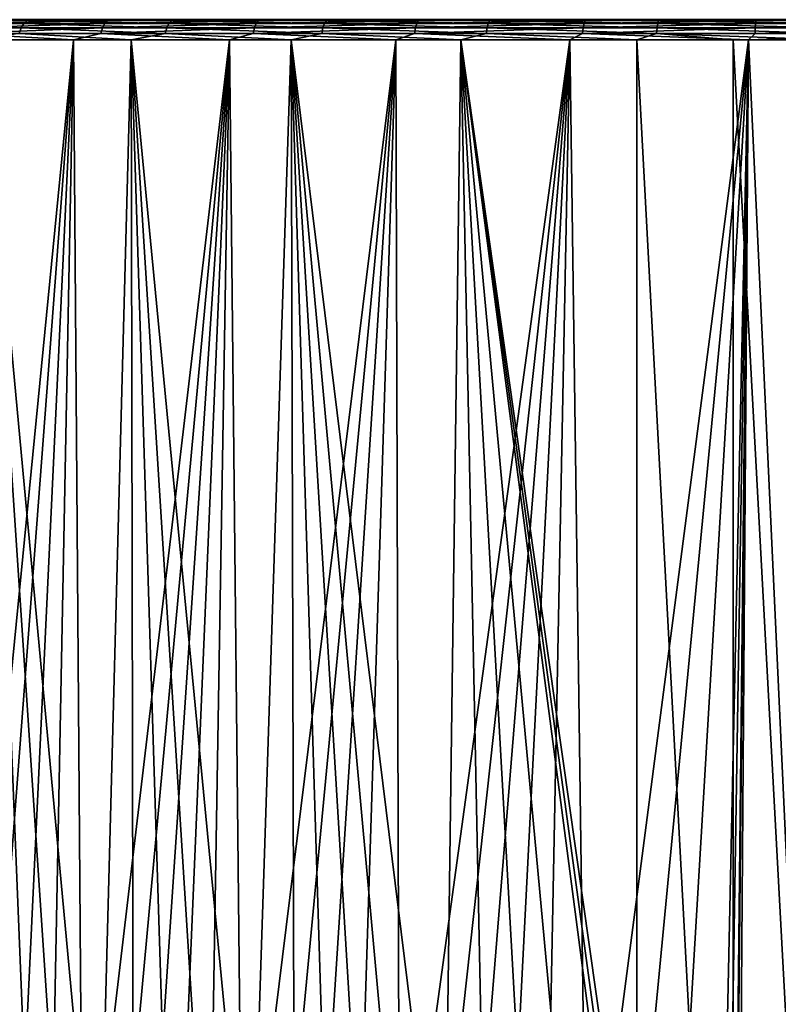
# Model space of a CAD drawing. Header units: metres. Extents: x -155 to 33, y -152 to 27.
# Tile 82 of 133: x -13 to -2, y -126 to -112. Entities that reach past the tile are written whole.
import ezdxf

# ---------------------------------------------------------------- set-up
doc = ezdxf.new("R2010")
doc.units = ezdxf.units.M
doc.layers.add('solid_12_401_042_XXX', color=7, linetype='CONTINUOUS')

msp = doc.modelspace()

# ---------------------------------------------------------------- linework, layer by layer
at = {"layer": 'solid_12_401_042_XXX'}
for points in [[(-14.775807, -111.6745, 15.552565), (-12.793523, -111.6745, 17.218513), (-14.730093, -111.608032, 15.504401)], [(-12.818905, -111.75824, 17.25271), (-12.793523, -111.6745, 17.218513), (-14.775807, -111.6745, 15.552565)], [(-14.730093, -111.608032, 15.504401), (-12.753947, -111.608032, 17.16519), (-14.672467, -111.565361, 15.443688)], [(-12.793523, -111.6745, 17.218513), (-12.753947, -111.608032, 17.16519), (-14.730093, -111.608032, 15.504401)], [(-14.672467, -111.565361, 15.443688), (-12.70406, -111.565361, 17.097975), (-13.052608, -111.550682, 16.716196)], [(-12.753947, -111.608032, 17.16519), (-12.70406, -111.565361, 17.097975), (-14.672467, -111.565361, 15.443688)], [(-13.57816, -111.565361, -16.413158), (-13.984177, -111.550682, -15.945839), (-11.874881, -111.550682, -17.571457)], [(-11.604832, -111.75824, -18.090725), (-13.700917, -111.75824, -16.561699), (-11.581856, -111.6745, -18.054865)], [(-13.700917, -111.75824, -16.561699), (-13.673786, -111.6745, -16.52887), (-11.581856, -111.6745, -18.054865)], [(-11.581856, -111.6745, -18.054865), (-13.673786, -111.6745, -16.52887), (-11.546033, -111.608032, -17.998953)], [(-13.673786, -111.6745, -16.52887), (-13.631485, -111.608032, -16.477684), (-11.546033, -111.608032, -17.998953)], [(-13.631485, -111.608032, -16.477684), (-13.57816, -111.565361, -16.413158), (-11.500875, -111.565361, -17.928473)], [(-11.546033, -111.608032, -17.998953), (-13.631485, -111.608032, -16.477684), (-11.500875, -111.565361, -17.928473)], [(-11.500875, -111.565361, -17.928473), (-13.57816, -111.565361, -16.413158), (-11.874881, -111.550682, -17.571457)], [(-12.70406, -111.565361, 17.097975), (-10.854042, -111.550682, 18.218966), (-13.052608, -111.550682, 16.716196)], [(-12.818905, -111.75824, 17.25271), (-10.645958, -111.75824, 18.670385), (-12.793523, -111.6745, 17.218513)], [(-12.793523, -111.6745, 17.218513), (-10.624883, -111.6745, 18.633375), (-12.753947, -111.608032, 17.16519)], [(-10.645958, -111.75824, 18.670385), (-10.624883, -111.6745, 18.633375), (-12.793523, -111.6745, 17.218513)], [(-12.753947, -111.608032, 17.16519), (-10.592023, -111.608032, 18.575672), (-12.70406, -111.565361, 17.097975)], [(-10.624883, -111.6745, 18.633375), (-10.592023, -111.608032, 18.575672), (-12.753947, -111.608032, 17.16519)], [(-12.70406, -111.565361, 17.097975), (-10.550601, -111.565361, 18.502934), (-10.854042, -111.550682, 18.218966)], [(-10.592023, -111.608032, 18.575672), (-10.550601, -111.565361, 18.502934), (-12.70406, -111.565361, 17.097975)], [(-11.500875, -111.565361, -17.928473), (-11.874881, -111.550682, -17.571457), (-9.578384, -111.550682, -18.919828)], [(-9.339725, -111.75824, -19.355947), (-11.604832, -111.75824, -18.090725), (-9.321239, -111.6745, -19.317581)], [(-11.604832, -111.75824, -18.090725), (-11.581856, -111.6745, -18.054865), (-9.321239, -111.6745, -19.317581)], [(-9.321239, -111.6745, -19.317581), (-11.581856, -111.6745, -18.054865), (-9.292417, -111.608032, -19.257759)], [(-11.581856, -111.6745, -18.054865), (-11.546033, -111.608032, -17.998953), (-9.292417, -111.608032, -19.257759)], [(-9.292417, -111.608032, -19.257759), (-11.546033, -111.608032, -17.998953), (-9.256083, -111.565361, -19.182348)], [(-11.546033, -111.608032, -17.998953), (-11.500875, -111.565361, -17.928473), (-9.256083, -111.565361, -19.182348)], [(-9.256083, -111.565361, -19.182348), (-11.500875, -111.565361, -17.928473), (-9.578384, -111.550682, -18.919828)], [(-10.550601, -111.565361, 18.502934), (-8.484298, -111.550682, 19.434315), (-10.854042, -111.550682, 18.218966)], [(-10.645958, -111.75824, 18.670385), (-8.317972, -111.75824, 19.815802), (-10.624883, -111.6745, 18.633375)], [(-10.624883, -111.6745, 18.633375), (-8.301512, -111.6745, 19.776524), (-10.592023, -111.608032, 18.575672)], [(-8.317972, -111.75824, 19.815802), (-8.301512, -111.6745, 19.776524), (-10.624883, -111.6745, 18.633375)], [(-10.592023, -111.608032, 18.575672), (-8.275847, -111.608032, 19.715279), (-10.550601, -111.565361, 18.502934)], [(-8.301512, -111.6745, 19.776524), (-8.275847, -111.608032, 19.715279), (-10.592023, -111.608032, 18.575672)], [(-10.550601, -111.565361, 18.502934), (-8.243495, -111.565361, 19.638077), (-8.484298, -111.550682, 19.434315)], [(-8.275847, -111.608032, 19.715279), (-8.243495, -111.565361, 19.638077), (-10.550601, -111.565361, 18.502934)], [(-9.256083, -111.565361, -19.182348), (-9.578384, -111.550682, -18.919828), (-7.130824, -111.550682, -19.969713)], [(-9.339725, -111.75824, -19.355947), (-9.321239, -111.6745, -19.317581), (-6.924902, -111.6745, -20.298603)], [(-6.938628, -111.75824, -20.338919), (-9.339725, -111.75824, -19.355947), (-6.924902, -111.6745, -20.298603)], [(-6.924902, -111.6745, -20.298603), (-9.321239, -111.6745, -19.317581), (-6.9035, -111.608032, -20.235743)], [(-9.321239, -111.6745, -19.317581), (-9.292417, -111.608032, -19.257759), (-6.9035, -111.608032, -20.235743)], [(-6.9035, -111.608032, -20.235743), (-9.292417, -111.608032, -19.257759), (-6.876522, -111.565361, -20.156502)], [(-9.292417, -111.608032, -19.257759), (-9.256083, -111.565361, -19.182348), (-6.876522, -111.565361, -20.156502)], [(-6.876522, -111.565361, -20.156502), (-9.256083, -111.565361, -19.182348), (-7.130824, -111.550682, -19.969713)], [(-8.243495, -111.565361, 19.638077), (-5.981372, -111.550682, 20.342785), (-8.484298, -111.550682, 19.434315)], [(-8.317972, -111.75824, 19.815802), (-5.868896, -111.75824, 20.67226), (-8.301512, -111.6745, 19.776524)], [(-8.301512, -111.6745, 19.776524), (-5.85729, -111.6745, 20.631283), (-8.275847, -111.608032, 19.715279)], [(-5.868896, -111.75824, 20.67226), (-5.85729, -111.6745, 20.631283), (-8.301512, -111.6745, 19.776524)], [(-8.275847, -111.608032, 19.715279), (-5.839195, -111.608032, 20.567392), (-8.243495, -111.565361, 19.638077)], [(-5.85729, -111.6745, 20.631283), (-5.839195, -111.608032, 20.567392), (-8.275847, -111.608032, 19.715279)], [(-8.243495, -111.565361, 19.638077), (-5.816384, -111.565361, 20.486855), (-5.981372, -111.550682, 20.342785)], [(-5.839195, -111.608032, 20.567392), (-5.816384, -111.565361, 20.486855), (-8.243495, -111.565361, 19.638077)], [(-6.876522, -111.565361, -20.156502), (-7.130824, -111.550682, -19.969713), (-4.571455, -111.550682, -20.704302)], [(-6.938628, -111.75824, -20.338919), (-6.924902, -111.6745, -20.298603), (-4.427787, -111.6745, -20.983625)], [(-4.436553, -111.75824, -21.025301), (-6.938628, -111.75824, -20.338919), (-4.427787, -111.6745, -20.983625)], [(-4.427787, -111.6745, -20.983625), (-6.924902, -111.6745, -20.298603), (-4.414118, -111.608032, -20.918642)], [(-6.924902, -111.6745, -20.298603), (-6.9035, -111.608032, -20.235743), (-4.414118, -111.608032, -20.918642)], [(-4.414118, -111.608032, -20.918642), (-6.9035, -111.608032, -20.235743), (-4.396888, -111.565361, -20.836729)], [(-6.9035, -111.608032, -20.235743), (-6.876522, -111.565361, -20.156502), (-4.396888, -111.565361, -20.836729)], [(-4.396888, -111.565361, -20.836729), (-6.876522, -111.565361, -20.156502), (-4.571455, -111.550682, -20.704302)], [(-5.816384, -111.565361, 20.486855), (-3.383361, -111.550682, 20.930557), (-5.981372, -111.550682, 20.342785)], [(-5.868896, -111.75824, 20.67226), (-3.334441, -111.75824, 21.22727), (-5.85729, -111.6745, 20.631283)], [(-5.85729, -111.6745, 20.631283), (-3.327859, -111.6745, 21.185194), (-5.839195, -111.608032, 20.567392)], [(-3.334441, -111.75824, 21.22727), (-3.327859, -111.6745, 21.185194), (-5.85729, -111.6745, 20.631283)], [(-5.839195, -111.608032, 20.567392), (-3.317597, -111.608032, 21.119587), (-5.816384, -111.565361, 20.486855)], [(-3.327859, -111.6745, 21.185194), (-3.317597, -111.608032, 21.119587), (-5.839195, -111.608032, 20.567392)], [(-5.816384, -111.565361, 20.486855), (-3.30466, -111.565361, 21.036886), (-3.383361, -111.550682, 20.930557)], [(-3.317597, -111.608032, 21.119587), (-3.30466, -111.565361, 21.036886), (-5.816384, -111.565361, 20.486855)], [(-4.396888, -111.565361, -20.836729), (-4.571455, -111.550682, -20.704302), (-1.93922, -111.550682, -21.112423)], [(-1.869988, -111.75824, -21.405087), (-4.436553, -111.75824, -21.025301), (-1.866309, -111.6745, -21.362658)], [(-4.436553, -111.75824, -21.025301), (-4.427787, -111.6745, -20.983625), (-1.866309, -111.6745, -21.362658)], [(-1.866309, -111.6745, -21.362658), (-4.427787, -111.6745, -20.983625), (-1.860572, -111.608032, -21.296503)], [(-4.427787, -111.6745, -20.983625), (-4.414118, -111.608032, -20.918642), (-1.860572, -111.608032, -21.296503)], [(-1.860572, -111.608032, -21.296503), (-4.414118, -111.608032, -20.918642), (-1.853341, -111.565361, -21.213108)], [(-4.414118, -111.608032, -20.918642), (-4.396888, -111.565361, -20.836729), (-1.853341, -111.565361, -21.213108)], [(-1.853341, -111.565361, -21.213108), (-4.396888, -111.565361, -20.836729), (-1.93922, -111.550682, -21.112423)], [(-0.744951, -111.565361, 21.280153), (-0.741768, -111.550682, 21.187504), (-3.383361, -111.550682, 20.930557)], [(-3.30466, -111.565361, 21.036886), (-0.744951, -111.565361, 21.280153), (-3.383361, -111.550682, 20.930557)], [(-3.334441, -111.75824, 21.22727), (-0.751566, -111.75824, 21.47274), (-3.327859, -111.6745, 21.185194)], [(-3.327859, -111.6745, 21.185194), (-0.750104, -111.6745, 21.430176), (-3.317597, -111.608032, 21.119587)], [(-0.751566, -111.75824, 21.47274), (-0.750104, -111.6745, 21.430176), (-3.327859, -111.6745, 21.185194)], [(-3.317597, -111.608032, 21.119587), (-0.747825, -111.608032, 21.363811), (-3.30466, -111.565361, 21.036886)], [(-0.750104, -111.6745, 21.430176), (-0.747825, -111.608032, 21.363811), (-3.317597, -111.608032, 21.119587)], [(-0.747825, -111.608032, 21.363811), (-0.744951, -111.565361, 21.280153), (-3.30466, -111.565361, 21.036886)], [(-1.853341, -111.565361, -21.213108), (-1.93922, -111.550682, -21.112423), (0.713845, -111.550682, -21.187504)], [(-1.869988, -111.75824, -21.405087), (0.722181, -111.6745, -21.430176), (0.723643, -111.75824, -21.47274)], [(-1.869988, -111.75824, -21.405087), (-1.866309, -111.6745, -21.362658), (0.722181, -111.6745, -21.430176)], [(-1.866309, -111.6745, -21.362658), (0.719901, -111.608032, -21.363811), (0.722181, -111.6745, -21.430176)], [(-1.866309, -111.6745, -21.362658), (-1.860572, -111.608032, -21.296503), (0.719901, -111.608032, -21.363811)], [(-1.860572, -111.608032, -21.296503), (0.717027, -111.565361, -21.280153), (0.719901, -111.608032, -21.363811)], [(-1.860572, -111.608032, -21.296503), (-1.853341, -111.565361, -21.213108), (0.717027, -111.565361, -21.280153)], [(-1.853341, -111.565361, -21.213108), (0.713845, -111.550682, -21.187504), (0.717027, -111.565361, -21.280153)], [(-13.700917, -111.75824, -16.561699), (-12.013566, -111.850677, -17.839828), (-14.148838, -111.850677, -16.200472)], [(-11.604832, -111.75824, -18.090725), (-12.013566, -111.850677, -17.839828), (-13.700917, -111.75824, -16.561699)], [(-12.818905, -111.75824, 17.25271), (-13.36688, -111.850677, 16.850803), (-11.15647, -111.850677, 18.387346)], [(-12.818905, -111.75824, 17.25271), (-11.15647, -111.850677, 18.387346), (-10.645958, -111.75824, 18.670385)], [(-11.604832, -111.75824, -18.090725), (-9.690171, -111.850677, -19.199505), (-12.013566, -111.850677, -17.839828)], [(-9.339725, -111.75824, -19.355947), (-9.690171, -111.850677, -19.199505), (-11.604832, -111.75824, -18.090725)], [(-10.645958, -111.75824, 18.670385), (-11.15647, -111.850677, 18.387346), (-8.771374, -111.850677, 19.635624)], [(-10.645958, -111.75824, 18.670385), (-8.771374, -111.850677, 19.635624), (-8.317972, -111.75824, 19.815802)], [(-9.339725, -111.75824, -19.355947), (-7.215078, -111.850677, -20.258183), (-9.690171, -111.850677, -19.199505)], [(-6.938628, -111.75824, -20.338919), (-7.215078, -111.850677, -20.258183), (-9.339725, -111.75824, -19.355947)], [(-8.317972, -111.75824, 19.815802), (-8.771374, -111.850677, 19.635624), (-6.248984, -111.850677, 20.576067)], [(-8.317972, -111.75824, 19.815802), (-6.248984, -111.850677, 20.576067), (-5.868896, -111.75824, 20.67226)], [(-6.938628, -111.75824, -20.338919), (-4.62709, -111.850677, -20.999264), (-7.215078, -111.850677, -20.258183)], [(-4.436553, -111.75824, -21.025301), (-4.62709, -111.850677, -20.999264), (-6.938628, -111.75824, -20.338919)], [(-5.868896, -111.75824, 20.67226), (-6.248984, -111.850677, 20.576067), (-3.628846, -111.850677, 21.193933)], [(-5.868896, -111.75824, 20.67226), (-3.628846, -111.850677, 21.193933), (-3.334441, -111.75824, 21.22727)], [(-4.436553, -111.75824, -21.025301), (-1.966781, -111.850677, -21.411131), (-4.62709, -111.850677, -20.999264)], [(-1.869988, -111.75824, -21.405087), (-1.966781, -111.850677, -21.411131), (-4.436553, -111.75824, -21.025301)], [(-3.334441, -111.75824, 21.22727), (-3.628846, -111.850677, 21.193933), (-2.195396, -111.850677, 21.389051)], [(-3.334441, -111.75824, 21.22727), (-2.195396, -111.850677, 21.389051), (-0.752068, -111.850677, 21.487331)], [(-3.334441, -111.75824, 21.22727), (-0.752068, -111.850677, 21.487331), (-0.751566, -111.75824, 21.47274)], [(-1.966781, -111.850677, -21.411131), (0.723643, -111.75824, -21.47274), (0.724144, -111.850677, -21.487326)], [(-1.869988, -111.75824, -21.405087), (0.723643, -111.75824, -21.47274), (-1.966781, -111.850677, -21.411131)], [(-14.148838, -111.850677, -16.200472), (-12.013566, -111.850677, -17.839828), (-13.829632, -130.322372, -16.473532)], [(-12.013566, -111.850677, -17.839828), (-13.41644, -130.322372, -16.811413), (-13.829632, -130.322372, -16.473532)], [(-12.013566, -111.850677, -17.839828), (-12.885786, -130.322372, -17.221096), (-13.41644, -130.322372, -16.811413)], [(-13.36688, -111.850677, 16.850803), (-13.113422, -130.322372, 17.048582), (-12.61424, -130.322372, 17.420763)], [(-13.36688, -111.850677, 16.850803), (-12.61424, -130.322372, 17.420763), (-12.133513, -130.322372, 17.75856)], [(-13.36688, -111.850677, 16.850803), (-12.133513, -130.322372, 17.75856), (-11.643462, -130.322372, 18.083271)], [(-11.15647, -111.850677, 18.387346), (-13.36688, -111.850677, 16.850803), (-11.643462, -130.322372, 18.083271)], [(-12.013566, -111.850677, -17.839828), (-12.371259, -130.322372, -17.593954), (-12.885786, -130.322372, -17.221096)], [(-12.013566, -111.850677, -17.839828), (-11.874301, -130.322372, -17.932718), (-12.371259, -130.322372, -17.593954)], [(-12.013566, -111.850677, -17.839828), (-9.690171, -111.850677, -19.199505), (-11.874301, -130.322372, -17.932718)], [(-9.690171, -111.850677, -19.199505), (-11.393471, -130.322372, -18.241623), (-11.874301, -130.322372, -17.932718)], [(-11.15647, -111.850677, 18.387346), (-11.643462, -130.322372, 18.083271), (-11.121037, -130.322372, 18.408772)], [(-9.690171, -111.850677, -19.199505), (-10.928162, -130.322372, -18.523775), (-11.393471, -130.322372, -18.241623)], [(-11.15647, -111.850677, 18.387346), (-11.121037, -130.322372, 18.408772), (-10.575852, -130.322372, 18.726892)], [(-11.15647, -111.850677, 18.387346), (-10.575852, -130.322372, 18.726892), (-9.995943, -130.322372, 19.042322)], [(-11.15647, -111.850677, 18.387346), (-9.995943, -130.322372, 19.042322), (-9.377937, -130.322372, 19.353706)], [(-8.771374, -111.850677, 19.635624), (-11.15647, -111.850677, 18.387346), (-9.377937, -130.322372, 19.353706)], [(-9.690171, -111.850677, -19.199505), (-10.476394, -130.322372, -18.782639), (-10.928162, -130.322372, -18.523775)], [(-9.690171, -111.850677, -19.199505), (-9.99947, -130.322372, -19.040474), (-10.476394, -130.322372, -18.782639)], [(-9.690171, -111.850677, -19.199505), (-9.499307, -130.322372, -19.294514), (-9.99947, -130.322372, -19.040474)], [(-9.690171, -111.850677, -19.199505), (-7.215078, -111.850677, -20.258183), (-9.499307, -130.322372, -19.294514)], [(-7.215078, -111.850677, -20.258183), (-8.968011, -130.322372, -19.54674), (-9.499307, -130.322372, -19.294514)], [(-8.771374, -111.850677, 19.635624), (-9.377937, -130.322372, 19.353706), (-8.722178, -130.322372, 19.657492)], [(-7.215078, -111.850677, -20.258183), (-8.402171, -130.322372, -19.79616), (-8.968011, -130.322372, -19.54674)], [(-8.771374, -111.850677, 19.635624), (-8.722178, -130.322372, 19.657492), (-8.202024, -130.322372, 19.87978)], [(-8.771374, -111.850677, 19.635624), (-8.202024, -130.322372, 19.87978), (-7.6586, -130.322372, 20.095013)], [(-8.771374, -111.850677, 19.635624), (-7.6586, -130.322372, 20.095013), (-7.091015, -130.322372, 20.301855)], [(-8.771374, -111.850677, 19.635624), (-7.091015, -130.322372, 20.301855), (-6.496001, -130.322372, 20.49959)], [(-6.248984, -111.850677, 20.576067), (-8.771374, -111.850677, 19.635624), (-6.496001, -130.322372, 20.49959)], [(-7.215078, -111.850677, -20.258183), (-7.800472, -130.322372, -20.040466), (-8.402171, -130.322372, -19.79616)], [(-7.215078, -111.850677, -20.258183), (-7.160276, -130.322372, -20.277578), (-7.800472, -130.322372, -20.040466)], [(-7.215078, -111.850677, -20.258183), (-4.62709, -111.850677, -20.999264), (-7.160276, -130.322372, -20.277578)], [(-4.62709, -111.850677, -20.999264), (-6.654493, -130.322372, -20.448799), (-7.160276, -130.322372, -20.277578)], [(-4.62709, -111.850677, -20.999264), (-6.123336, -130.322372, -20.613722), (-6.654493, -130.322372, -20.448799)], [(-6.248984, -111.850677, 20.576067), (-6.496001, -130.322372, 20.49959), (-5.87099, -130.322372, 20.686836)], [(-6.248984, -111.850677, 20.576067), (-5.87099, -130.322372, 20.686836), (-5.217325, -130.322372, 20.860849)], [(-6.248984, -111.850677, 20.576067), (-5.217325, -130.322372, 20.860849), (-4.535376, -130.322372, 21.019201)], [(-6.248984, -111.850677, 20.576067), (-4.535376, -130.322372, 21.019201), (-3.825342, -130.322372, 21.159475)], [(-6.248984, -111.850677, 20.576067), (-3.825342, -130.322372, 21.159475), (-3.727123, -130.322372, 21.176931)], [(-6.248984, -111.850677, 20.576067), (-3.727123, -130.322372, 21.176931), (-3.628845, -130.322372, 21.193933)], [(-6.248984, -111.850677, 20.576067), (-3.628845, -130.322372, 21.193933), (-3.628846, -111.850677, 21.193933)], [(-4.62709, -111.850677, -20.999264), (-5.567533, -130.322372, -20.770359), (-6.123336, -130.322372, -20.613722)], [(-4.62709, -111.850677, -20.999264), (-4.986133, -130.322372, -20.917158), (-5.567533, -130.322372, -20.770359)], [(-4.62709, -111.850677, -20.999264), (-4.375261, -130.322372, -21.053005), (-4.986133, -130.322372, -20.917158)], [(-4.62709, -111.850677, -20.999264), (-1.966781, -111.850677, -21.411131), (-4.375261, -130.322372, -21.053005)], [(-1.966781, -111.850677, -21.411131), (-3.733946, -130.322372, -21.175734), (-4.375261, -130.322372, -21.053005)], [(-1.966781, -111.850677, -21.411131), (-3.06356, -130.322372, -21.282621), (-3.733946, -130.322372, -21.175734)], [(-2.195469, -138.717438, 21.389044), (-3.628846, -111.850677, 21.193933), (-3.628845, -130.322372, 21.193933)], [(-2.195469, -138.717438, 21.389044), (-2.195396, -111.850677, 21.389051), (-3.628846, -111.850677, 21.193933)], [(-1.966781, -111.850677, -21.411131), (-2.364385, -130.322372, -21.371138), (-3.06356, -130.322372, -21.282621)], [(-1.966781, -111.850677, -21.411131), (-2.265198, -130.322372, -21.381813), (-2.364385, -130.322372, -21.371138)], [(-1.966781, -111.850677, -21.411131), (-2.165984, -130.322372, -21.392027), (-2.265198, -130.322372, -21.381813)], [(-2.195469, -138.717438, 21.389044), (-0.752068, -138.655212, 21.487331), (-2.195396, -111.850677, 21.389051)], [(-0.752068, -138.655212, 21.487331), (-0.752068, -111.850677, 21.487331), (-2.195396, -111.850677, 21.389051)], [(-1.966781, -111.850677, -21.411131), (-2.165987, -130.922897, -21.392027), (-2.165984, -130.322372, -21.392027)], [(-1.966781, -111.850677, -21.411131), (-2.165984, -131.068634, -21.392027), (-2.165987, -130.922897, -21.392027)], [(-1.966781, -111.850677, -21.411131), (-2.165986, -131.779694, -21.392027), (-2.165981, -131.522461, -21.392027)], [(-1.966781, -111.850677, -21.411131), (-2.165986, -138.783127, -21.392027), (-2.165986, -131.779694, -21.392027)], [(-1.966781, -111.850677, -21.411131), (-0.722164, -138.717407, -21.488333), (-2.165986, -138.783127, -21.392027)], [(-1.966781, -111.850677, -21.411131), (-2.165981, -131.522461, -21.392027), (-2.165984, -131.068634, -21.392027)], [(-1.966781, -111.850677, -21.411131), (0.724144, -111.850677, -21.487326), (-0.722164, -138.717407, -21.488333)]]:
    msp.add_3dface(points, dxfattribs=at)

doc.saveas('drawing.dxf')
